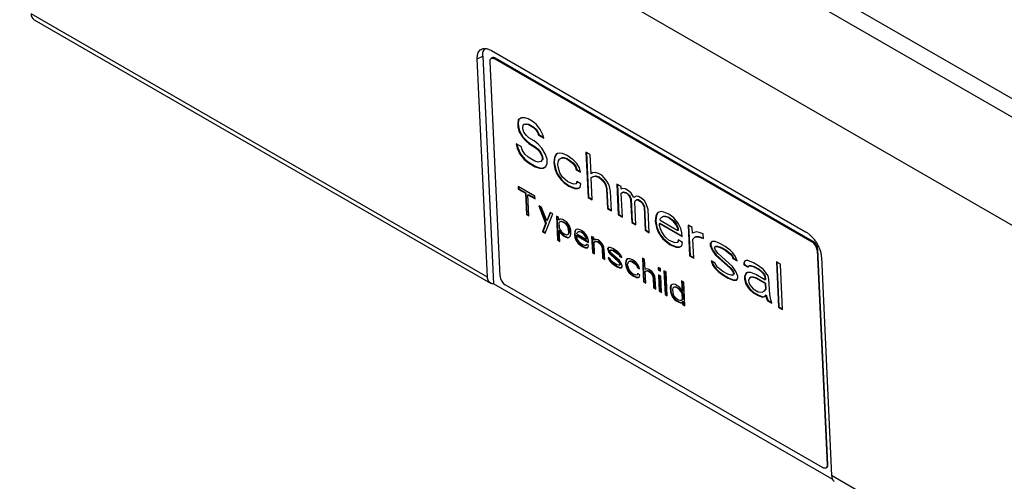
# Model space of a CAD drawing. Header units: millimetres. Extents: x 0 to 1118, y 0 to 864.
# Tile 45 of 48: x 864 to 956, y 640 to 683. Entities that reach past the tile are written whole.
import ezdxf

# ---------------------------------------------------------------- set-up
doc = ezdxf.new("R2010")
doc.units = ezdxf.units.MM

msp = doc.modelspace()

# ---------------------------------------------------------------- linework, layer by layer
for p, q in [((978.588, 663.076), (868.591, 726.576)), ((867.957, 725.237), (977.953, 661.737)), ((980.845, 649.922), (864.176, 717.273)), ((907.993, 658.756), (865.244, 683.434)), ((865.519, 682.88), (908.289, 658.189)), ((908.374, 679.984), (937.789, 663.004)), ((907.039, 679.216), (907.553, 679.445)), ((907.993, 658.756), (907.039, 679.216)), ((907.553, 679.445), (908.547, 658.116)), ((909.169, 658.841), (908.232, 678.957)), ((908.42, 679.295), (908.345, 679.247)), ((908.678, 679.214), (908.754, 679.262)), ((908.678, 679.214), (938.377, 662.07)), ((938.452, 662.118), (908.754, 679.262)), ((910.883, 673.505), (910.821, 673.19)), ((910.93, 673.534), (910.868, 673.22)), ((911.18, 673.684), (910.883, 673.505)), ((911.486, 673.683), (911.18, 673.684)), ((911.796, 673.592), (911.486, 673.683)), ((912.189, 673.365), (911.796, 673.592)), ((912.586, 673.048), (912.189, 673.365)), ((910.821, 673.19), (910.868, 673.22)), ((910.821, 673.19), (910.838, 672.83)), ((910.838, 672.83), (910.885, 672.86)), ((910.838, 672.83), (910.933, 672.424)), ((910.868, 673.22), (910.885, 672.86)), ((910.885, 672.86), (910.98, 672.454)), ((910.933, 672.424), (910.98, 672.454)), ((910.933, 672.424), (911.264, 671.882)), ((910.98, 672.454), (911.311, 671.912)), ((911.297, 672.828), (911.363, 673.053)), ((911.305, 672.648), (911.297, 672.828)), ((911.396, 672.332), (911.305, 672.648)), ((911.363, 673.053), (911.59, 673.097)), ((911.363, 673.053), (911.41, 673.083)), ((911.41, 673.083), (911.637, 673.127)), ((911.59, 673.097), (911.637, 673.127)), ((911.59, 673.097), (911.821, 673.051)), ((911.637, 673.127), (911.869, 673.081)), ((911.821, 673.051), (911.869, 673.081)), ((911.821, 673.051), (912.293, 672.779)), ((911.869, 673.081), (912.34, 672.809)), ((912.293, 672.779), (912.34, 672.809)), ((912.293, 672.779), (912.533, 672.553)), ((912.34, 672.809), (912.58, 672.583)), ((912.533, 672.553), (912.58, 672.583)), ((912.533, 672.553), (912.698, 672.282)), ((912.58, 672.583), (912.745, 672.312)), ((912.913, 672.597), (912.586, 673.048)), ((913.166, 672.1), (912.913, 672.597)), ((911.264, 671.882), (911.311, 671.912)), ((911.264, 671.882), (911.587, 671.521)), ((911.311, 671.912), (911.634, 671.551)), ((911.64, 672.016), (911.396, 672.332)), ((911.587, 671.521), (911.634, 671.551)), ((911.587, 671.521), (911.905, 671.249)), ((911.634, 671.551), (911.953, 671.279)), ((911.88, 671.79), (911.64, 672.016)), ((912.352, 671.518), (911.88, 671.79)), ((912.749, 671.201), (912.352, 671.518)), ((912.698, 672.282), (912.745, 672.312)), ((912.698, 672.282), (912.785, 672.056)), ((912.745, 672.312), (912.832, 672.087)), ((912.832, 672.087), (912.785, 672.056)), ((912.785, 672.056), (913.257, 671.784)), ((912.832, 672.087), (913.237, 671.853)), ((913.257, 671.784), (913.166, 672.1)), ((911.153, 670.982), (910.682, 671.254)), ((910.682, 671.254), (910.777, 670.848)), ((910.745, 671.218), (910.824, 670.878)), ((910.777, 670.848), (910.824, 670.878)), ((910.777, 670.848), (911.034, 670.262)), ((910.824, 670.878), (911.081, 670.292)), ((911.245, 670.666), (911.153, 670.982)), ((911.493, 670.26), (911.245, 670.666)), ((911.905, 671.249), (911.953, 671.279)), ((911.905, 671.249), (912.377, 670.977)), ((911.953, 671.279), (912.424, 671.007)), ((912.377, 670.977), (912.424, 671.007)), ((912.377, 670.977), (912.695, 670.706)), ((912.424, 671.007), (912.742, 670.736)), ((912.695, 670.706), (912.742, 670.736)), ((912.695, 670.706), (912.939, 670.389)), ((912.742, 670.736), (912.987, 670.419)), ((913.071, 670.839), (912.749, 671.201)), ((913.402, 670.297), (913.071, 670.839)), ((911.034, 670.262), (911.081, 670.292)), ((911.034, 670.262), (911.439, 669.765)), ((911.081, 670.292), (911.487, 669.795)), ((911.439, 669.765), (911.487, 669.795)), ((911.439, 669.765), (911.837, 669.448)), ((911.487, 669.795), (911.884, 669.478)), ((911.811, 669.988), (911.493, 670.26)), ((912.44, 669.625), (911.811, 669.988)), ((912.75, 669.534), (912.44, 669.625)), ((912.939, 670.389), (912.987, 670.419)), ((912.939, 670.389), (913.109, 670.028)), ((913.122, 669.758), (912.977, 669.578)), ((912.977, 669.578), (913.024, 669.608)), ((912.987, 670.419), (913.156, 670.058)), ((913.169, 669.788), (913.024, 669.608)), ((913.109, 670.028), (913.156, 670.058)), ((913.109, 670.028), (913.122, 669.758)), ((913.122, 669.758), (913.169, 669.788)), ((913.156, 670.058), (913.169, 669.788)), ((913.576, 669.846), (913.402, 670.297)), ((913.597, 669.396), (913.576, 669.846)), ((914.258, 669.979), (914.205, 669.483)), ((914.305, 670.009), (914.252, 669.513)), ((914.399, 670.248), (914.258, 669.979)), ((914.258, 669.979), (914.305, 670.009)), ((914.444, 670.276), (914.305, 670.009)), ((914.547, 670.338), (914.399, 670.248)), ((914.775, 670.382), (914.547, 670.338)), ((914.594, 669.347), (914.655, 669.662)), ((914.655, 669.662), (914.725, 669.797)), ((914.725, 669.797), (914.949, 669.931)), ((914.725, 669.797), (914.773, 669.827)), ((914.773, 669.827), (914.996, 669.961)), ((915.006, 670.336), (914.775, 670.382)), ((914.949, 669.931), (914.996, 669.961)), ((914.949, 669.931), (915.102, 669.93)), ((914.996, 669.961), (915.149, 669.96)), ((915.473, 670.154), (915.006, 670.336)), ((915.102, 669.93), (915.149, 669.96)), ((915.102, 669.93), (915.412, 669.839)), ((915.149, 669.96), (915.459, 669.869)), ((915.412, 669.839), (915.459, 669.869)), ((915.412, 669.839), (915.966, 669.431)), ((915.459, 669.869), (916.013, 669.461)), ((916.028, 669.746), (915.473, 670.154)), ((916.35, 669.385), (916.028, 669.746)), ((917.61, 670.236), (917.217, 670.462)), ((917.217, 670.462), (917.415, 666.227)), ((917.267, 670.434), (917.462, 666.257)), ((917.694, 668.433), (917.61, 670.236)), ((911.837, 669.448), (911.884, 669.478)), ((911.837, 669.448), (912.465, 669.085)), ((911.884, 669.478), (912.512, 669.115)), ((912.465, 669.085), (912.512, 669.115)), ((912.465, 669.085), (912.854, 668.948)), ((912.512, 669.115), (912.901, 668.978)), ((912.977, 669.578), (912.75, 669.534)), ((912.854, 668.948), (912.901, 668.978)), ((912.854, 668.948), (913.16, 668.947)), ((912.901, 668.978), (913.207, 668.977)), ((913.16, 668.947), (913.457, 669.126)), ((913.16, 668.947), (913.207, 668.977)), ((913.207, 668.977), (913.458, 669.128)), ((913.457, 669.126), (913.597, 669.396)), ((914.252, 669.513), (914.205, 669.483)), ((914.205, 669.483), (914.309, 668.897)), ((914.252, 669.513), (914.356, 668.927)), ((914.309, 668.897), (914.356, 668.927)), ((914.309, 668.897), (914.483, 668.446)), ((914.356, 668.927), (914.53, 668.476)), ((914.606, 669.076), (914.594, 669.347)), ((914.784, 668.535), (914.606, 669.076)), ((915.966, 669.431), (916.013, 669.461)), ((915.966, 669.431), (916.21, 669.115)), ((916.013, 669.461), (916.257, 669.145)), ((916.21, 669.115), (916.257, 669.145)), ((916.21, 669.115), (916.301, 668.799)), ((916.257, 669.145), (916.348, 668.829)), ((916.301, 668.799), (916.348, 668.829)), ((916.301, 668.799), (916.694, 668.573)), ((916.348, 668.829), (916.678, 668.639)), ((916.599, 668.978), (916.35, 669.385)), ((916.694, 668.573), (916.599, 668.978)), ((914.483, 668.446), (914.53, 668.476)), ((914.483, 668.446), (914.648, 668.175)), ((914.53, 668.476), (914.695, 668.205)), ((914.648, 668.175), (914.695, 668.205)), ((914.648, 668.175), (914.892, 667.859)), ((914.695, 668.205), (914.939, 667.889)), ((915.033, 668.129), (914.784, 668.535)), ((914.892, 667.859), (914.939, 667.889)), ((914.892, 667.859), (915.132, 667.633)), ((914.939, 667.889), (915.179, 667.663)), ((915.512, 667.676), (915.033, 668.129)), ((917.843, 668.523), (917.694, 668.433)), ((917.711, 668.073), (917.86, 668.163)), ((917.711, 668.073), (917.758, 668.103)), ((917.808, 666.001), (917.711, 668.073)), ((917.758, 668.103), (917.907, 668.193)), ((918.07, 668.567), (917.843, 668.523)), ((917.86, 668.163), (918.087, 668.207)), ((917.86, 668.163), (917.907, 668.193)), ((917.907, 668.193), (918.134, 668.237)), ((918.38, 668.476), (918.07, 668.567)), ((918.087, 668.207), (918.134, 668.237)), ((918.087, 668.207), (918.397, 668.115)), ((918.134, 668.237), (918.444, 668.145)), ((918.695, 668.294), (918.38, 668.476)), ((918.397, 668.115), (918.444, 668.145)), ((918.397, 668.115), (918.716, 667.844)), ((918.444, 668.145), (918.763, 667.874)), ((918.935, 668.068), (918.695, 668.294)), ((918.716, 667.844), (918.763, 667.874)), ((918.716, 667.844), (918.877, 667.663)), ((918.763, 667.874), (918.924, 667.693)), ((919.179, 667.752), (918.935, 668.068)), ((919.344, 667.481), (919.179, 667.752)), ((912.437, 666.33), (910.869, 667.235)), ((910.869, 667.235), (910.88, 666.998)), ((910.88, 666.998), (910.927, 667.028)), ((910.88, 666.998), (911.54, 666.617)), ((910.919, 667.206), (910.927, 667.028)), ((910.927, 667.028), (911.587, 666.647)), ((915.132, 667.633), (915.179, 667.663)), ((915.132, 667.633), (915.608, 667.271)), ((915.179, 667.663), (915.655, 667.301)), ((916.058, 667.449), (915.512, 667.676)), ((915.608, 667.271), (915.655, 667.301)), ((915.608, 667.271), (916.154, 667.043)), ((915.655, 667.301), (916.201, 667.073)), ((916.285, 667.493), (916.058, 667.449)), ((916.154, 667.043), (916.201, 667.073)), ((916.154, 667.043), (916.459, 667.042)), ((916.201, 667.073), (916.506, 667.072)), ((916.351, 667.718), (916.285, 667.493)), ((916.285, 667.493), (916.333, 667.523)), ((916.384, 667.699), (916.333, 667.523)), ((916.744, 667.491), (916.351, 667.718)), ((916.459, 667.042), (916.683, 667.176)), ((916.459, 667.042), (916.506, 667.072)), ((916.506, 667.072), (916.683, 667.178)), ((916.683, 667.176), (916.744, 667.491)), ((918.877, 667.663), (918.924, 667.693)), ((918.877, 667.663), (919.043, 667.392)), ((918.924, 667.693), (919.09, 667.422)), ((919.043, 667.392), (919.09, 667.422)), ((919.043, 667.392), (919.138, 666.986)), ((919.09, 667.422), (919.185, 667.016)), ((919.138, 666.986), (919.185, 667.016)), ((919.138, 666.986), (919.222, 665.184)), ((919.185, 667.016), (919.269, 665.214)), ((919.431, 667.255), (919.344, 667.481)), ((919.531, 666.76), (919.431, 667.255)), ((920.502, 667.251), (920.109, 667.478)), ((920.109, 667.478), (920.243, 664.595)), ((920.159, 667.449), (920.29, 664.625)), ((920.514, 666.981), (920.502, 667.251)), ((920.663, 667.07), (920.514, 666.981)), ((920.895, 667.024), (920.663, 667.07)), ((921.209, 666.843), (920.895, 667.024)), ((921.449, 666.617), (921.209, 666.843)), ((911.54, 666.617), (911.587, 666.647)), ((911.54, 666.617), (911.633, 664.63)), ((911.587, 666.647), (911.68, 664.66)), ((911.788, 666.474), (911.835, 666.504)), ((911.88, 664.488), (911.788, 666.474)), ((911.788, 666.474), (912.448, 666.093)), ((911.835, 666.504), (912.445, 666.152)), ((912.448, 666.093), (912.437, 666.33)), ((917.415, 666.227), (917.462, 666.257)), ((917.415, 666.227), (917.808, 666.001)), ((917.462, 666.257), (917.805, 666.059)), ((919.615, 664.957), (919.531, 666.76)), ((920.531, 666.62), (920.68, 666.71)), ((920.531, 666.62), (920.578, 666.65)), ((920.636, 664.368), (920.531, 666.62)), ((920.578, 666.65), (920.727, 666.74)), ((920.68, 666.71), (920.727, 666.74)), ((920.68, 666.71), (920.911, 666.664)), ((920.727, 666.74), (920.958, 666.694)), ((920.911, 666.664), (920.958, 666.694)), ((920.911, 666.664), (921.068, 666.573)), ((920.958, 666.694), (921.116, 666.603)), ((921.068, 666.573), (921.116, 666.603)), ((921.068, 666.573), (921.23, 666.392)), ((921.116, 666.603), (921.277, 666.422)), ((921.23, 666.392), (921.277, 666.422)), ((921.23, 666.392), (921.313, 666.257)), ((921.277, 666.422), (921.36, 666.287)), ((921.313, 666.257), (921.36, 666.287)), ((921.313, 666.257), (921.4, 666.031)), ((921.36, 666.287), (921.447, 666.061)), ((921.4, 666.031), (921.447, 666.061)), ((921.4, 666.031), (921.5, 663.869)), ((921.447, 666.061), (921.547, 663.899)), ((921.697, 666.21), (921.449, 666.617)), ((921.92, 666.345), (921.697, 666.21)), ((921.792, 665.805), (921.863, 665.939)), ((921.863, 665.939), (921.937, 665.984)), ((921.863, 665.939), (921.91, 665.97)), ((921.91, 665.97), (921.984, 666.014)), ((922.152, 666.299), (921.92, 666.345)), ((921.937, 665.984), (921.984, 666.014)), ((921.937, 665.984), (922.09, 665.984)), ((921.984, 666.014), (922.137, 666.014)), ((922.09, 665.984), (922.137, 666.014)), ((922.09, 665.984), (922.326, 665.848)), ((922.137, 666.014), (922.373, 665.878)), ((922.466, 666.117), (922.152, 666.299)), ((922.706, 665.891), (922.466, 666.117)), ((922.871, 665.62), (922.706, 665.891)), ((912.8, 665.43), (913.439, 663.772)), ((913.047, 665.287), (912.8, 665.43)), ((912.875, 665.386), (913.486, 663.802)), ((913.547, 664.032), (913.047, 665.287)), ((919.222, 665.184), (919.269, 665.214)), ((919.222, 665.184), (919.615, 664.957)), ((919.269, 665.214), (919.612, 665.016)), ((921.893, 663.642), (921.792, 665.805)), ((922.326, 665.848), (922.373, 665.878)), ((922.326, 665.848), (922.487, 665.667)), ((922.373, 665.878), (922.534, 665.697)), ((922.487, 665.667), (922.534, 665.697)), ((922.487, 665.667), (922.57, 665.531)), ((922.534, 665.697), (922.617, 665.561)), ((922.57, 665.531), (922.617, 665.561)), ((922.57, 665.531), (922.657, 665.306)), ((922.617, 665.561), (922.704, 665.336)), ((922.657, 665.306), (922.704, 665.336)), ((922.657, 665.306), (922.757, 663.143)), ((922.704, 665.336), (922.804, 663.173)), ((923.049, 665.079), (922.871, 665.62)), ((923.15, 662.916), (923.049, 665.079)), ((911.633, 664.63), (911.68, 664.66)), ((911.633, 664.63), (911.88, 664.488)), ((911.68, 664.66), (911.878, 664.546)), ((913.401, 662.873), (914.12, 664.668)), ((913.872, 664.811), (913.547, 664.032)), ((913.547, 664.032), (913.594, 664.062)), ((913.9, 664.795), (913.594, 664.062)), ((914.12, 664.668), (913.872, 664.811)), ((914.656, 664.358), (914.45, 664.477)), ((914.45, 664.477), (914.556, 662.207)), ((914.5, 664.449), (914.603, 662.237)), ((914.669, 664.075), (914.656, 664.358)), ((914.706, 664.145), (914.669, 664.075)), ((914.669, 664.075), (914.716, 664.105)), ((914.784, 664.192), (914.706, 664.145)), ((914.752, 664.173), (914.716, 664.105)), ((914.864, 664.192), (914.784, 664.192)), ((915.027, 664.144), (914.864, 664.192)), ((915.275, 664.001), (915.027, 664.144)), ((920.243, 664.595), (920.29, 664.625)), ((920.243, 664.595), (920.636, 664.368)), ((920.29, 664.625), (920.633, 664.427)), ((923.765, 664.491), (923.712, 663.995)), ((923.812, 664.521), (923.759, 664.025)), ((923.905, 664.76), (923.765, 664.491)), ((923.765, 664.491), (923.812, 664.521)), ((923.951, 664.788), (923.812, 664.521)), ((924.054, 664.85), (923.905, 664.76)), ((924.281, 664.894), (924.054, 664.85)), ((924.162, 664.174), (924.232, 664.308)), ((924.166, 664.084), (924.162, 664.174)), ((924.166, 664.084), (925.816, 663.131)), ((924.455, 664.443), (924.232, 664.308)), ((924.279, 664.339), (924.232, 664.308)), ((924.279, 664.339), (924.502, 664.473)), ((924.513, 664.848), (924.281, 664.894)), ((924.455, 664.443), (924.502, 664.473)), ((924.608, 664.442), (924.455, 664.443)), ((924.502, 664.473), (924.655, 664.472)), ((924.98, 664.666), (924.513, 664.848)), ((924.608, 664.442), (924.655, 664.472)), ((924.918, 664.351), (924.608, 664.442)), ((924.655, 664.472), (924.965, 664.381)), ((924.918, 664.351), (924.965, 664.381)), ((925.394, 663.989), (924.918, 664.351)), ((924.965, 664.381), (925.441, 664.019)), ((925.456, 664.304), (924.98, 664.666)), ((925.861, 663.807), (925.456, 664.304)), ((913.439, 663.772), (913.153, 663.016)), ((913.486, 663.802), (913.2, 663.046)), ((913.486, 663.802), (913.439, 663.772)), ((914.756, 663.932), (914.68, 663.838)), ((914.68, 663.838), (914.702, 663.365)), ((914.702, 663.365), (914.791, 663.175)), ((914.713, 663.128), (914.76, 663.158)), ((914.762, 662.088), (914.713, 663.128)), ((914.713, 663.128), (914.759, 663.01)), ((914.756, 663.932), (914.803, 663.962)), ((914.875, 663.955), (914.756, 663.932)), ((914.76, 663.158), (914.806, 663.04)), ((914.791, 663.175), (914.919, 663.009)), ((914.803, 663.962), (914.922, 663.985)), ((914.875, 663.955), (914.922, 663.985)), ((915.038, 663.908), (914.875, 663.955)), ((914.922, 663.985), (915.085, 663.938)), ((915.038, 663.908), (915.085, 663.938)), ((915.286, 663.765), (915.038, 663.908)), ((915.085, 663.938), (915.333, 663.795)), ((915.442, 663.859), (915.275, 664.001)), ((915.286, 663.765), (915.333, 663.795)), ((915.455, 663.575), (915.286, 663.765)), ((915.333, 663.795), (915.502, 663.605)), ((915.57, 663.693), (915.442, 663.859)), ((915.455, 663.575), (915.502, 663.605)), ((915.544, 663.385), (915.455, 663.575)), ((915.502, 663.605), (915.591, 663.415)), ((915.544, 663.385), (915.591, 663.415)), ((915.592, 663.22), (915.544, 663.385)), ((915.7, 663.479), (915.57, 663.693)), ((915.591, 663.415), (915.639, 663.25)), ((915.592, 663.22), (915.639, 663.25)), ((915.605, 662.936), (915.592, 663.22)), ((915.639, 663.25), (915.652, 662.966)), ((915.746, 663.361), (915.7, 663.479)), ((915.796, 663.148), (915.746, 663.361)), ((915.814, 662.769), (915.796, 663.148)), ((916.237, 663.17), (916.163, 663.028)), ((916.282, 663.197), (916.21, 663.058)), ((916.315, 663.217), (916.237, 663.17)), ((916.434, 663.24), (916.315, 663.217)), ((916.556, 663.216), (916.434, 663.24)), ((916.801, 663.12), (916.556, 663.216)), ((921.5, 663.869), (921.547, 663.899)), ((921.5, 663.869), (921.893, 663.642)), ((921.547, 663.899), (921.89, 663.701)), ((922.757, 663.143), (922.804, 663.173)), ((922.757, 663.143), (923.15, 662.916)), ((922.804, 663.173), (923.147, 662.975)), ((923.759, 664.025), (923.712, 663.995)), ((923.712, 663.995), (923.815, 663.409)), ((923.759, 664.025), (923.862, 663.439)), ((923.815, 663.409), (923.862, 663.439)), ((923.815, 663.409), (923.989, 662.958)), ((923.862, 663.439), (924.036, 662.988)), ((924.104, 663.768), (924.151, 663.798)), ((924.113, 663.588), (924.104, 663.768)), ((924.104, 663.768), (926.226, 662.544)), ((924.204, 663.273), (924.113, 663.588)), ((924.151, 663.798), (926.223, 662.603)), ((924.291, 663.047), (924.204, 663.273)), ((925.394, 663.989), (925.441, 664.019)), ((925.638, 663.672), (925.394, 663.989)), ((925.441, 664.019), (925.685, 663.702)), ((925.638, 663.672), (925.685, 663.702)), ((925.808, 663.311), (925.638, 663.672)), ((925.685, 663.702), (925.855, 663.341)), ((925.808, 663.311), (925.855, 663.341)), ((925.816, 663.131), (925.808, 663.311)), ((925.816, 663.131), (925.863, 663.161)), ((925.855, 663.341), (925.863, 663.161)), ((926.114, 663.31), (925.861, 663.807)), ((926.209, 662.904), (926.114, 663.31)), ((927.18, 663.396), (926.787, 663.623)), ((926.787, 663.623), (926.921, 660.739)), ((926.837, 663.594), (926.969, 660.769)), ((927.205, 662.855), (927.18, 663.396)), ((913.153, 663.016), (913.2, 663.046)), ((913.153, 663.016), (913.401, 662.873)), ((913.2, 663.046), (913.419, 662.92)), ((914.556, 662.207), (914.603, 662.237)), ((914.556, 662.207), (914.762, 662.088)), ((914.603, 662.237), (914.759, 662.146)), ((914.759, 663.01), (914.806, 663.04)), ((914.759, 663.01), (914.846, 662.868)), ((914.806, 663.04), (914.893, 662.898)), ((914.846, 662.868), (914.893, 662.898)), ((914.846, 662.868), (914.931, 662.773)), ((914.893, 662.898), (914.978, 662.803)), ((914.919, 663.009), (915.087, 662.867)), ((914.931, 662.773), (914.978, 662.803)), ((914.931, 662.773), (915.098, 662.63)), ((914.978, 662.803), (915.145, 662.66)), ((915.087, 662.867), (915.252, 662.772)), ((915.098, 662.63), (915.145, 662.66)), ((915.098, 662.63), (915.345, 662.487)), ((915.145, 662.66), (915.392, 662.517)), ((915.252, 662.772), (915.414, 662.724)), ((915.345, 662.487), (915.392, 662.517)), ((915.345, 662.487), (915.508, 662.439)), ((915.392, 662.517), (915.555, 662.469)), ((915.414, 662.724), (915.534, 662.747)), ((915.508, 662.439), (915.555, 662.469)), ((915.508, 662.439), (915.627, 662.463)), ((915.534, 662.747), (915.571, 662.818)), ((915.534, 662.747), (915.581, 662.777)), ((915.555, 662.469), (915.656, 662.489)), ((915.571, 662.818), (915.605, 662.936)), ((915.571, 662.818), (915.618, 662.848)), ((915.618, 662.848), (915.581, 662.777)), ((915.605, 662.936), (915.652, 662.966)), ((915.652, 662.966), (915.618, 662.848)), ((915.627, 662.463), (915.781, 662.604)), ((915.781, 662.604), (915.814, 662.769)), ((916.163, 663.028), (916.135, 662.768)), ((916.182, 662.798), (916.135, 662.768)), ((916.135, 662.768), (916.189, 662.46)), ((916.163, 663.028), (916.21, 663.058)), ((916.21, 663.058), (916.182, 662.798)), ((916.182, 662.798), (916.236, 662.49)), ((916.189, 662.46), (916.236, 662.49)), ((916.189, 662.46), (916.281, 662.224)), ((916.236, 662.49), (916.328, 662.254)), ((916.281, 662.224), (916.328, 662.254)), ((916.281, 662.224), (916.368, 662.081)), ((916.328, 662.254), (916.415, 662.111)), ((916.341, 662.649), (916.388, 662.679)), ((916.346, 662.554), (916.341, 662.649)), ((916.341, 662.649), (917.455, 662.006)), ((916.393, 662.389), (916.346, 662.554)), ((916.371, 662.862), (916.408, 662.932)), ((916.374, 662.814), (916.371, 662.862)), ((916.374, 662.814), (917.24, 662.314)), ((916.388, 662.679), (917.452, 662.065)), ((916.439, 662.27), (916.393, 662.389)), ((916.525, 663.003), (916.408, 662.932)), ((916.455, 662.963), (916.408, 662.932)), ((916.569, 662.057), (916.439, 662.27)), ((916.455, 662.963), (916.572, 663.033)), ((916.525, 663.003), (916.572, 663.033)), ((916.606, 663.003), (916.525, 663.003)), ((916.572, 663.033), (916.653, 663.033)), ((916.606, 663.003), (916.653, 663.033)), ((916.768, 662.955), (916.606, 663.003)), ((916.653, 663.033), (916.815, 662.985)), ((916.768, 662.955), (916.815, 662.985)), ((917.018, 662.765), (916.768, 662.955)), ((917.051, 662.93), (916.801, 663.12)), ((916.815, 662.985), (917.065, 662.795)), ((917.018, 662.765), (917.065, 662.795)), ((917.146, 662.598), (917.018, 662.765)), ((917.263, 662.669), (917.051, 662.93)), ((917.065, 662.795), (917.193, 662.629)), ((917.146, 662.598), (917.193, 662.629)), ((917.235, 662.409), (917.146, 662.598)), ((917.193, 662.629), (917.282, 662.439)), ((917.235, 662.409), (917.282, 662.439)), ((917.24, 662.314), (917.235, 662.409)), ((917.24, 662.314), (917.287, 662.344)), ((917.396, 662.408), (917.263, 662.669)), ((917.282, 662.439), (917.287, 662.344)), ((917.446, 662.195), (917.396, 662.408)), ((917.956, 662.453), (917.75, 662.572)), ((917.75, 662.572), (917.82, 661.059)), ((917.799, 662.544), (917.867, 661.089)), ((917.967, 662.217), (917.956, 662.453)), ((918.045, 662.264), (917.967, 662.217)), ((918.164, 662.287), (918.045, 662.264)), ((918.327, 662.239), (918.164, 662.287)), ((918.492, 662.144), (918.327, 662.239)), ((923.989, 662.958), (924.036, 662.988)), ((923.989, 662.958), (924.155, 662.687)), ((924.036, 662.988), (924.202, 662.717)), ((924.155, 662.687), (924.202, 662.717)), ((924.155, 662.687), (924.399, 662.371)), ((924.202, 662.717), (924.446, 662.401)), ((924.539, 662.641), (924.291, 663.047)), ((924.399, 662.371), (924.446, 662.401)), ((924.399, 662.371), (924.639, 662.145)), ((924.446, 662.401), (924.686, 662.175)), ((924.701, 662.46), (924.539, 662.641)), ((925.019, 662.188), (924.701, 662.46)), ((925.858, 662.23), (925.792, 662.005)), ((925.891, 662.211), (925.839, 662.035)), ((926.251, 662.003), (925.858, 662.23)), ((926.226, 662.544), (926.209, 662.904)), ((927.354, 662.945), (927.205, 662.855)), ((927.23, 662.315), (927.449, 662.539)), ((927.314, 660.513), (927.23, 662.315)), ((927.581, 662.989), (927.354, 662.945)), ((927.449, 662.539), (927.496, 662.569)), ((927.449, 662.539), (927.755, 662.538)), ((927.496, 662.569), (927.802, 662.568)), ((927.813, 662.943), (927.581, 662.989)), ((927.755, 662.538), (927.802, 662.568)), ((927.755, 662.538), (928.222, 662.356)), ((927.802, 662.568), (928.22, 662.405)), ((928.201, 662.806), (927.813, 662.943)), ((928.222, 662.356), (928.201, 662.806)), ((916.368, 662.081), (916.415, 662.111)), ((916.368, 662.081), (916.496, 661.915)), ((916.415, 662.111), (916.543, 661.945)), ((916.496, 661.915), (916.543, 661.945)), ((916.496, 661.915), (916.622, 661.797)), ((916.543, 661.945), (916.669, 661.827)), ((916.654, 661.962), (916.569, 662.057)), ((916.622, 661.797), (916.669, 661.827)), ((916.622, 661.797), (916.871, 661.606)), ((916.821, 661.819), (916.654, 661.962)), ((916.669, 661.827), (916.918, 661.636)), ((917.108, 661.7), (916.821, 661.819)), ((916.871, 661.606), (916.918, 661.636)), ((916.871, 661.606), (917.158, 661.487)), ((916.918, 661.636), (917.205, 661.517)), ((917.227, 661.723), (917.108, 661.7)), ((917.158, 661.487), (917.205, 661.517)), ((917.158, 661.487), (917.318, 661.486)), ((917.205, 661.517), (917.366, 661.516)), ((917.262, 661.841), (917.227, 661.723)), ((917.227, 661.723), (917.274, 661.753)), ((917.468, 661.722), (917.262, 661.841)), ((917.295, 661.822), (917.274, 661.753)), ((917.318, 661.486), (917.436, 661.557)), ((917.318, 661.486), (917.366, 661.516)), ((917.366, 661.516), (917.436, 661.559)), ((917.436, 661.557), (917.468, 661.722)), ((917.455, 662.006), (917.446, 662.195)), ((917.976, 662.028), (918.054, 662.075)), ((917.976, 662.028), (918.023, 662.058)), ((918.026, 660.94), (917.976, 662.028)), ((918.023, 662.058), (918.101, 662.105)), ((918.054, 662.075), (918.101, 662.105)), ((918.054, 662.075), (918.173, 662.098)), ((918.101, 662.105), (918.22, 662.128)), ((918.173, 662.098), (918.22, 662.128)), ((918.173, 662.098), (918.336, 662.05)), ((918.22, 662.128), (918.383, 662.08)), ((918.336, 662.05), (918.383, 662.08)), ((918.336, 662.05), (918.503, 661.907)), ((918.383, 662.08), (918.55, 661.937)), ((918.618, 662.025), (918.492, 662.144)), ((918.503, 661.907), (918.55, 661.937)), ((918.503, 661.907), (918.588, 661.812)), ((918.55, 661.937), (918.635, 661.842)), ((918.588, 661.812), (918.635, 661.842)), ((918.588, 661.812), (918.675, 661.67)), ((918.746, 661.859), (918.618, 662.025)), ((918.635, 661.842), (918.722, 661.7)), ((918.675, 661.67), (918.722, 661.7)), ((918.675, 661.67), (918.727, 661.41)), ((918.722, 661.7), (918.774, 661.44)), ((918.727, 661.41), (918.774, 661.44)), ((918.727, 661.41), (918.769, 660.511)), ((918.833, 661.717), (918.746, 661.859)), ((918.774, 661.44), (918.816, 660.541)), ((918.881, 661.551), (918.833, 661.717)), ((918.933, 661.291), (918.881, 661.551)), ((918.975, 660.392), (918.933, 661.291)), ((919.324, 661.526), (919.248, 661.431)), ((919.248, 661.431), (919.295, 661.461)), ((919.248, 661.431), (919.252, 661.337)), ((919.252, 661.337), (919.299, 661.367)), ((919.252, 661.337), (919.343, 661.1)), ((919.346, 661.526), (919.295, 661.461)), ((919.295, 661.461), (919.299, 661.367)), ((919.299, 661.367), (919.39, 661.13)), ((919.484, 661.525), (919.324, 661.526)), ((919.458, 661.218), (919.495, 661.289)), ((919.729, 661.429), (919.484, 661.525)), ((919.495, 661.289), (919.542, 661.319)), ((919.495, 661.289), (919.575, 661.288)), ((919.542, 661.319), (919.623, 661.318)), ((919.575, 661.288), (919.623, 661.318)), ((919.575, 661.288), (919.738, 661.24)), ((919.623, 661.318), (919.785, 661.27)), ((919.977, 661.287), (919.729, 661.429)), ((920.227, 661.096), (919.977, 661.287)), ((924.639, 662.145), (924.686, 662.175)), ((924.639, 662.145), (925.114, 661.782)), ((924.686, 662.175), (925.161, 661.813)), ((925.565, 661.961), (925.019, 662.188)), ((925.114, 661.782), (925.161, 661.813)), ((925.114, 661.782), (925.66, 661.555)), ((925.161, 661.813), (925.707, 661.585)), ((925.792, 662.005), (925.565, 661.961)), ((925.66, 661.555), (925.707, 661.585)), ((925.66, 661.555), (925.966, 661.554)), ((925.707, 661.585), (926.013, 661.584)), ((925.792, 662.005), (925.839, 662.035)), ((925.966, 661.554), (926.189, 661.688)), ((925.966, 661.554), (926.013, 661.584)), ((926.013, 661.584), (926.19, 661.69)), ((926.189, 661.688), (926.251, 662.003)), ((929, 662.082), (928.855, 661.903)), ((928.855, 661.903), (928.902, 661.933)), ((928.855, 661.903), (928.863, 661.723)), ((928.863, 661.723), (928.911, 661.753)), ((928.863, 661.723), (929.037, 661.271)), ((929.022, 662.082), (928.902, 661.933)), ((928.902, 661.933), (928.911, 661.753)), ((928.911, 661.753), (929.084, 661.301)), ((929.305, 662.081), (929, 662.082)), ((929.037, 661.271), (929.084, 661.301)), ((929.084, 661.301), (929.411, 660.85)), ((929.256, 661.496), (929.326, 661.631)), ((929.343, 661.27), (929.256, 661.496)), ((929.773, 661.899), (929.305, 662.081)), ((929.326, 661.631), (929.374, 661.661)), ((929.326, 661.631), (929.479, 661.63)), ((929.374, 661.661), (929.526, 661.66)), ((929.479, 661.63), (929.526, 661.66)), ((929.479, 661.63), (929.789, 661.539)), ((929.526, 661.66), (929.837, 661.569)), ((930.244, 661.627), (929.773, 661.899)), ((929.789, 661.539), (929.837, 661.569)), ((929.789, 661.539), (930.261, 661.267)), ((929.837, 661.569), (930.308, 661.297)), ((930.72, 661.265), (930.244, 661.627)), ((930.261, 661.267), (930.308, 661.297)), ((930.308, 661.297), (930.784, 660.934)), ((938.377, 662.07), (938.452, 662.118)), ((938.873, 661.268), (938.948, 661.316)), ((939.886, 641.2), (938.948, 661.316)), ((917.82, 661.059), (917.867, 661.089)), ((917.82, 661.059), (918.026, 660.94)), ((917.867, 661.089), (918.024, 660.998)), ((918.769, 660.511), (918.816, 660.541)), ((918.769, 660.511), (918.975, 660.392)), ((918.816, 660.541), (918.972, 660.451)), ((919.494, 660.461), (919.287, 660.58)), ((919.287, 660.58), (919.379, 660.343)), ((919.343, 661.1), (919.39, 661.13)), ((919.343, 661.1), (919.515, 660.863)), ((919.363, 660.536), (919.426, 660.373)), ((919.379, 660.343), (919.426, 660.373)), ((919.39, 661.13), (919.562, 660.893)), ((919.426, 660.373), (919.554, 660.207)), ((919.504, 661.099), (919.458, 661.218)), ((919.539, 660.342), (919.494, 660.461)), ((919.632, 660.933), (919.504, 661.099)), ((919.515, 660.863), (919.562, 660.893)), ((919.515, 660.863), (920.227, 660.221)), ((919.562, 660.893), (920.274, 660.251)), ((920.344, 660.292), (919.632, 660.933)), ((919.738, 661.24), (919.785, 661.27)), ((919.738, 661.24), (919.986, 661.097)), ((919.785, 661.27), (920.033, 661.127)), ((919.986, 661.097), (920.033, 661.127)), ((919.986, 661.097), (920.235, 660.907)), ((920.033, 661.127), (920.282, 660.937)), ((920.353, 660.978), (920.227, 661.096)), ((920.235, 660.907), (920.282, 660.937)), ((920.235, 660.907), (920.32, 660.812)), ((920.282, 660.937), (920.367, 660.842)), ((920.32, 660.812), (920.367, 660.842)), ((920.32, 660.812), (920.366, 660.694)), ((920.481, 660.812), (920.353, 660.978)), ((920.366, 660.694), (920.413, 660.724)), ((920.366, 660.694), (920.572, 660.575)), ((920.367, 660.842), (920.413, 660.724)), ((920.413, 660.724), (920.544, 660.648)), ((920.572, 660.575), (920.481, 660.812)), ((921.021, 660.407), (920.948, 660.266)), ((921.067, 660.435), (920.995, 660.296)), ((921.099, 660.454), (921.021, 660.407)), ((921.219, 660.478), (921.099, 660.454)), ((921.34, 660.454), (921.219, 660.478)), ((921.586, 660.358), (921.34, 660.454)), ((921.877, 660.144), (921.586, 660.358)), ((922.707, 660.401), (922.501, 660.52)), ((922.501, 660.52), (922.605, 658.296)), ((922.551, 660.491), (922.652, 658.327)), ((922.752, 659.455), (922.707, 660.401)), ((926.921, 660.739), (926.969, 660.769)), ((926.921, 660.739), (927.314, 660.513)), ((926.969, 660.769), (927.312, 660.571)), ((929.037, 661.271), (929.364, 660.82)), ((929.587, 660.954), (929.343, 661.27)), ((929.364, 660.82), (929.411, 660.85)), ((929.364, 660.82), (930.721, 659.598)), ((929.411, 660.85), (930.768, 659.628)), ((930.944, 659.732), (929.587, 660.954)), ((930.261, 661.267), (930.736, 660.904)), ((930.96, 661.039), (930.72, 661.265)), ((930.736, 660.904), (930.784, 660.934)), ((930.736, 660.904), (930.898, 660.724)), ((930.784, 660.934), (930.945, 660.754)), ((930.898, 660.724), (930.945, 660.754)), ((930.898, 660.724), (930.985, 660.498)), ((930.945, 660.754), (931.032, 660.528)), ((931.204, 660.722), (930.96, 661.039)), ((930.985, 660.498), (931.032, 660.528)), ((930.985, 660.498), (931.378, 660.271)), ((931.032, 660.528), (931.349, 660.345)), ((931.378, 660.271), (931.204, 660.722)), ((938.873, 661.268), (939.81, 641.152)), ((939.271, 660.608), (940.225, 640.149)), ((919.379, 660.343), (919.507, 660.177)), ((919.507, 660.177), (919.554, 660.207)), ((919.507, 660.177), (919.633, 660.058)), ((919.624, 660.247), (919.539, 660.342)), ((919.554, 660.207), (919.68, 660.088)), ((919.874, 660.057), (919.624, 660.247)), ((919.633, 660.058), (919.68, 660.088)), ((919.633, 660.058), (919.882, 659.868)), ((919.68, 660.088), (919.93, 659.898)), ((920.121, 659.914), (919.874, 660.057)), ((919.882, 659.868), (919.93, 659.898)), ((919.882, 659.868), (920.13, 659.725)), ((919.93, 659.898), (920.177, 659.755)), ((920.284, 659.866), (920.121, 659.914)), ((920.13, 659.725), (920.177, 659.755)), ((920.13, 659.725), (920.375, 659.63)), ((920.177, 659.755), (920.422, 659.66)), ((920.227, 660.221), (920.274, 660.251)), ((920.227, 660.221), (920.355, 660.055)), ((920.274, 660.251), (920.402, 660.085)), ((920.364, 659.866), (920.284, 659.866)), ((920.516, 660.055), (920.344, 660.292)), ((920.355, 660.055), (920.402, 660.085)), ((920.355, 660.055), (920.401, 659.937)), ((920.401, 659.937), (920.364, 659.866)), ((920.364, 659.866), (920.411, 659.896)), ((920.375, 659.63), (920.422, 659.66)), ((920.375, 659.63), (920.536, 659.629)), ((920.401, 659.937), (920.448, 659.967)), ((920.402, 660.085), (920.448, 659.967)), ((920.448, 659.967), (920.411, 659.896)), ((920.422, 659.66), (920.56, 659.659)), ((920.607, 659.818), (920.516, 660.055)), ((920.536, 659.629), (920.612, 659.723)), ((920.612, 659.723), (920.607, 659.818)), ((920.948, 660.266), (920.92, 660.006)), ((920.967, 660.036), (920.92, 660.006)), ((920.92, 660.006), (920.974, 659.698)), ((920.948, 660.266), (920.995, 660.296)), ((920.995, 660.296), (920.967, 660.036)), ((920.967, 660.036), (921.021, 659.728)), ((920.974, 659.698), (921.021, 659.728)), ((920.974, 659.698), (921.065, 659.461)), ((921.021, 659.728), (921.113, 659.491)), ((921.065, 659.461), (921.113, 659.491)), ((921.065, 659.461), (921.152, 659.319)), ((921.113, 659.491), (921.199, 659.349)), ((921.124, 659.934), (921.156, 660.1)), ((921.13, 659.792), (921.124, 659.934)), ((921.224, 659.508), (921.13, 659.792)), ((921.156, 660.1), (921.193, 660.17)), ((921.193, 660.17), (921.31, 660.241)), ((921.193, 660.17), (921.24, 660.2)), ((921.354, 659.295), (921.224, 659.508)), ((921.24, 660.2), (921.357, 660.271)), ((921.31, 660.241), (921.357, 660.271)), ((921.31, 660.241), (921.39, 660.24)), ((921.357, 660.271), (921.437, 660.27)), ((921.39, 660.24), (921.437, 660.27)), ((921.39, 660.24), (921.553, 660.193)), ((921.437, 660.27), (921.6, 660.223)), ((921.553, 660.193), (921.6, 660.223)), ((921.553, 660.193), (921.844, 659.979)), ((921.6, 660.223), (921.891, 660.009)), ((921.844, 659.979), (921.891, 660.009)), ((921.844, 659.979), (921.972, 659.812)), ((922.046, 659.954), (921.877, 660.144)), ((921.891, 660.009), (922.019, 659.843)), ((921.972, 659.812), (922.019, 659.843)), ((921.972, 659.812), (922.02, 659.647)), ((922.019, 659.843), (922.067, 659.677)), ((922.02, 659.647), (922.067, 659.677)), ((922.02, 659.647), (922.226, 659.528)), ((922.176, 659.741), (922.046, 659.954)), ((922.067, 659.677), (922.211, 659.594)), ((922.226, 659.528), (922.176, 659.741)), ((922.83, 659.502), (922.752, 659.455)), ((922.949, 659.525), (922.83, 659.502)), ((923.112, 659.477), (922.949, 659.525)), ((923.277, 659.382), (923.112, 659.477)), ((924.192, 659.544), (923.986, 659.663)), ((923.986, 659.663), (923.997, 659.426)), ((923.997, 659.426), (924.044, 659.456)), ((924.036, 659.634), (924.044, 659.456)), ((924.044, 659.456), (924.201, 659.366)), ((924.203, 659.307), (924.192, 659.544)), ((929.323, 660.054), (928.931, 660.281)), ((928.931, 660.281), (929.105, 659.83)), ((929.006, 660.237), (929.152, 659.86)), ((929.105, 659.83), (929.152, 659.86)), ((929.105, 659.83), (929.349, 659.513)), ((929.152, 659.86), (929.396, 659.544)), ((929.41, 659.829), (929.323, 660.054)), ((929.349, 659.513), (929.396, 659.544)), ((929.349, 659.513), (929.589, 659.287)), ((929.396, 659.544), (929.636, 659.317)), ((929.572, 659.648), (929.41, 659.829)), ((930.047, 659.285), (929.572, 659.648)), ((930.721, 659.598), (930.768, 659.628)), ((930.721, 659.598), (930.965, 659.282)), ((930.768, 659.628), (931.012, 659.312)), ((931.271, 659.281), (930.944, 659.732)), ((932.068, 660.223), (931.998, 660.089)), ((931.998, 660.089), (932.045, 660.119)), ((931.998, 660.089), (932.006, 659.908)), ((932.006, 659.908), (932.053, 659.938)), ((932.006, 659.908), (932.399, 659.682)), ((932.114, 660.251), (932.045, 660.119)), ((932.045, 660.119), (932.053, 659.938)), ((932.053, 659.938), (932.422, 659.726)), ((932.217, 660.313), (932.068, 660.223)), ((932.37, 660.312), (932.217, 660.313)), ((932.915, 660.085), (932.37, 660.312)), ((932.399, 659.682), (932.469, 659.816)), ((932.469, 659.816), (932.516, 659.846)), ((932.469, 659.816), (932.622, 659.816)), ((932.516, 659.846), (932.669, 659.846)), ((932.622, 659.816), (932.669, 659.846)), ((932.622, 659.816), (932.932, 659.725)), ((932.669, 659.846), (932.979, 659.755)), ((933.387, 659.813), (932.915, 660.085)), ((932.932, 659.725), (932.979, 659.755)), ((932.932, 659.725), (933.404, 659.452)), ((932.979, 659.755), (933.451, 659.482)), ((933.862, 659.451), (933.387, 659.813)), ((933.404, 659.452), (933.451, 659.482)), ((933.404, 659.452), (933.722, 659.181)), ((933.451, 659.482), (933.769, 659.211)), ((934.106, 659.134), (933.862, 659.451)), ((935.445, 659.94), (935.052, 660.167)), ((935.052, 660.167), (935.25, 655.932)), ((935.102, 660.138), (935.297, 655.962)), ((935.642, 655.705), (935.445, 659.94)), ((921.152, 659.319), (921.199, 659.349)), ((921.152, 659.319), (921.28, 659.153)), ((921.199, 659.349), (921.328, 659.183)), ((921.28, 659.153), (921.328, 659.183)), ((921.28, 659.153), (921.406, 659.034)), ((921.328, 659.183), (921.454, 659.064)), ((921.606, 659.057), (921.354, 659.295)), ((921.406, 659.034), (921.454, 659.064)), ((921.406, 659.034), (921.656, 658.844)), ((921.454, 659.064), (921.703, 658.874)), ((921.893, 658.938), (921.606, 659.057)), ((921.656, 658.844), (921.703, 658.874)), ((921.656, 658.844), (921.943, 658.725)), ((921.703, 658.874), (921.99, 658.755)), ((922.012, 658.961), (921.893, 658.938)), ((921.943, 658.725), (921.99, 658.755)), ((921.943, 658.725), (922.103, 658.724)), ((921.99, 658.755), (922.15, 658.754)), ((922.047, 659.079), (922.012, 658.961)), ((922.012, 658.961), (922.059, 658.991)), ((922.253, 658.96), (922.047, 659.079)), ((922.079, 659.06), (922.059, 658.991)), ((922.103, 658.724), (922.22, 658.795)), ((922.103, 658.724), (922.15, 658.754)), ((922.15, 658.754), (922.221, 658.797)), ((922.22, 658.795), (922.253, 658.96)), ((922.76, 659.265), (922.838, 659.312)), ((922.76, 659.265), (922.807, 659.295)), ((922.811, 658.177), (922.76, 659.265)), ((922.807, 659.295), (922.886, 659.342)), ((922.838, 659.312), (922.886, 659.342)), ((922.838, 659.312), (922.958, 659.336)), ((922.886, 659.342), (923.005, 659.366)), ((922.958, 659.336), (923.005, 659.366)), ((922.958, 659.336), (923.121, 659.288)), ((923.005, 659.366), (923.168, 659.318)), ((923.121, 659.288), (923.168, 659.318)), ((923.121, 659.288), (923.288, 659.145)), ((923.168, 659.318), (923.335, 659.175)), ((923.403, 659.263), (923.277, 659.382)), ((923.288, 659.145), (923.335, 659.175)), ((923.288, 659.145), (923.372, 659.05)), ((923.335, 659.175), (923.42, 659.08)), ((923.372, 659.05), (923.42, 659.08)), ((923.372, 659.05), (923.459, 658.908)), ((923.531, 659.097), (923.403, 659.263)), ((923.42, 659.08), (923.506, 658.938)), ((923.459, 658.908), (923.506, 658.938)), ((923.459, 658.908), (923.509, 658.695)), ((923.506, 658.938), (923.557, 658.725)), ((923.509, 658.695), (923.557, 658.725)), ((923.509, 658.695), (923.554, 657.749)), ((923.618, 658.955), (923.531, 659.097)), ((923.557, 658.725), (923.601, 657.779)), ((923.663, 658.836), (923.618, 658.955)), ((923.716, 658.576), (923.663, 658.836)), ((923.76, 657.63), (923.716, 658.576)), ((923.997, 659.426), (924.203, 659.307)), ((924.225, 658.834), (924.019, 658.953)), ((924.019, 658.953), (924.09, 657.439)), ((924.069, 658.924), (924.137, 657.469)), ((924.296, 657.32), (924.225, 658.834)), ((924.729, 659.234), (924.522, 659.353)), ((924.522, 659.353), (924.626, 657.13)), ((924.572, 659.324), (924.673, 657.16)), ((924.832, 657.011), (924.729, 659.234)), ((929.589, 659.287), (929.636, 659.317)), ((929.589, 659.287), (930.064, 658.925)), ((929.636, 659.317), (930.111, 658.955)), ((930.519, 659.013), (930.047, 659.285)), ((930.064, 658.925), (930.111, 658.955)), ((930.064, 658.925), (930.536, 658.653)), ((930.111, 658.955), (930.583, 658.683)), ((930.829, 658.922), (930.519, 659.013)), ((930.536, 658.653), (930.583, 658.683)), ((930.536, 658.653), (931.003, 658.471)), ((930.583, 658.683), (931.05, 658.501)), ((930.982, 658.921), (930.829, 658.922)), ((930.965, 659.282), (931.012, 659.312)), ((930.965, 659.282), (931.052, 659.056)), ((931.052, 659.056), (930.982, 658.921)), ((930.982, 658.921), (931.029, 658.951)), ((931.012, 659.312), (931.099, 659.086)), ((931.099, 659.086), (931.029, 658.951)), ((931.052, 659.056), (931.099, 659.086)), ((931.445, 658.83), (931.271, 659.281)), ((931.309, 658.47), (931.453, 658.649)), ((931.453, 658.649), (931.445, 658.83)), ((932.197, 659.097), (932.057, 658.827)), ((932.057, 658.827), (932.104, 658.857)), ((932.057, 658.827), (932.069, 658.557)), ((932.069, 658.557), (932.116, 658.587)), ((932.069, 658.557), (932.164, 658.151)), ((932.243, 659.124), (932.104, 658.857)), ((932.104, 658.857), (932.116, 658.587)), ((932.116, 658.587), (932.212, 658.181)), ((932.346, 659.186), (932.197, 659.097)), ((932.651, 659.185), (932.346, 659.186)), ((932.524, 658.645), (932.458, 658.42)), ((932.672, 658.735), (932.524, 658.645)), ((932.524, 658.645), (932.571, 658.675)), ((932.571, 658.675), (932.72, 658.765)), ((933.119, 659.003), (932.651, 659.185)), ((932.672, 658.735), (932.72, 658.765)), ((932.825, 658.734), (932.672, 658.735)), ((932.72, 658.765), (932.872, 658.764)), ((932.825, 658.734), (932.872, 658.764)), ((933.135, 658.643), (932.825, 658.734)), ((932.872, 658.764), (933.183, 658.673)), ((933.983, 658.504), (933.119, 659.003)), ((933.135, 658.643), (933.183, 658.673)), ((934, 658.144), (933.135, 658.643)), ((933.183, 658.673), (934.047, 658.174)), ((933.722, 659.181), (933.769, 659.211)), ((933.722, 659.181), (933.883, 659)), ((933.769, 659.211), (933.93, 659.03)), ((933.883, 659), (933.93, 659.03)), ((933.883, 659), (933.97, 658.774)), ((933.93, 659.03), (934.017, 658.804)), ((933.97, 658.774), (934.017, 658.804)), ((933.97, 658.774), (933.983, 658.504)), ((933.983, 658.504), (934.03, 658.534)), ((934.017, 658.804), (934.03, 658.534)), ((934.272, 658.863), (934.106, 659.134)), ((934.363, 658.548), (934.272, 658.863)), ((934.43, 657.106), (934.363, 658.548)), ((940.331, 639.767), (908.547, 658.116)), ((939.364, 640.895), (909.665, 658.039)), ((922.605, 658.296), (922.652, 658.327)), ((922.605, 658.296), (922.811, 658.177)), ((922.652, 658.327), (922.808, 658.236)), ((923.554, 657.749), (923.601, 657.779)), ((923.554, 657.749), (923.76, 657.63)), ((923.601, 657.779), (923.757, 657.689)), ((925.151, 657.932), (925.118, 657.766)), ((925.118, 657.766), (925.165, 657.796)), ((925.118, 657.766), (925.136, 657.388)), ((925.187, 658.002), (925.151, 657.932)), ((925.151, 657.932), (925.198, 657.962)), ((925.198, 657.962), (925.165, 657.796)), ((925.165, 657.796), (925.183, 657.418)), ((925.305, 658.073), (925.187, 658.002)), ((925.233, 658.03), (925.198, 657.962)), ((925.424, 658.096), (925.305, 658.073)), ((925.361, 657.718), (925.327, 657.6)), ((925.327, 657.6), (925.34, 657.316)), ((925.437, 657.812), (925.361, 657.718)), ((925.587, 658.048), (925.424, 658.096)), ((925.437, 657.812), (925.484, 657.842)), ((925.598, 657.812), (925.437, 657.812)), ((925.484, 657.842), (925.645, 657.842)), ((925.834, 657.905), (925.587, 658.048)), ((925.598, 657.812), (925.645, 657.842)), ((925.845, 657.669), (925.598, 657.812)), ((925.645, 657.842), (925.892, 657.699)), ((926.001, 657.763), (925.834, 657.905)), ((925.845, 657.669), (925.892, 657.699)), ((926.012, 657.526), (925.845, 657.669)), ((925.892, 657.699), (926.059, 657.556)), ((926.086, 657.668), (926.001, 657.763)), ((926.173, 657.526), (926.086, 657.668)), ((926.379, 658.282), (926.172, 658.401)), ((926.172, 658.401), (926.219, 657.407)), ((926.222, 658.372), (926.266, 657.437)), ((926.482, 656.058), (926.379, 658.282)), ((931.003, 658.471), (931.05, 658.501)), ((931.003, 658.471), (931.309, 658.47)), ((931.05, 658.501), (931.333, 658.5)), ((932.164, 658.151), (932.212, 658.181)), ((932.164, 658.151), (932.413, 657.745)), ((932.212, 658.181), (932.46, 657.775)), ((932.413, 657.745), (932.46, 657.775)), ((932.413, 657.745), (932.574, 657.564)), ((932.458, 658.42), (932.466, 658.24)), ((932.46, 657.775), (932.621, 657.594)), ((932.466, 658.24), (932.553, 658.014)), ((932.553, 658.014), (932.876, 657.653)), ((932.574, 657.564), (932.621, 657.594)), ((932.621, 657.594), (932.94, 657.322)), ((932.876, 657.653), (933.347, 657.381)), ((933.955, 657.468), (934.025, 657.603)), ((934, 658.144), (934.047, 658.174)), ((934, 658.144), (934.025, 657.603)), ((934.072, 657.633), (934.002, 657.498)), ((934.072, 657.633), (934.025, 657.603)), ((934.047, 658.174), (934.072, 657.633)), ((924.09, 657.439), (924.137, 657.469)), ((924.09, 657.439), (924.296, 657.32)), ((924.137, 657.469), (924.293, 657.379)), ((924.626, 657.13), (924.673, 657.16)), ((924.626, 657.13), (924.832, 657.011)), ((924.673, 657.16), (924.829, 657.069)), ((925.136, 657.388), (925.183, 657.418)), ((925.136, 657.388), (925.186, 657.175)), ((925.183, 657.418), (925.233, 657.205)), ((925.186, 657.175), (925.233, 657.205)), ((925.186, 657.175), (925.231, 657.056)), ((925.231, 657.056), (925.279, 657.086)), ((925.231, 657.056), (925.362, 656.843)), ((925.233, 657.205), (925.279, 657.086)), ((925.279, 657.086), (925.409, 656.873)), ((925.34, 657.316), (925.433, 657.032)), ((925.362, 656.843), (925.409, 656.873)), ((925.362, 656.843), (925.49, 656.677)), ((925.409, 656.873), (925.537, 656.707)), ((925.433, 657.032), (925.561, 656.866)), ((925.49, 656.677), (925.537, 656.707)), ((925.49, 656.677), (925.657, 656.534)), ((925.537, 656.707), (925.704, 656.564)), ((925.561, 656.866), (925.729, 656.723)), ((925.729, 656.723), (925.894, 656.628)), ((926.012, 657.526), (926.059, 657.556)), ((926.14, 657.36), (926.012, 657.526)), ((926.059, 657.556), (926.188, 657.39)), ((926.14, 657.36), (926.188, 657.39)), ((926.23, 657.171), (926.14, 657.36)), ((926.219, 657.407), (926.173, 657.526)), ((926.176, 656.603), (926.252, 656.698)), ((926.188, 657.39), (926.277, 657.201)), ((926.219, 657.407), (926.266, 657.437)), ((926.299, 656.728), (926.223, 656.633)), ((926.23, 657.171), (926.277, 657.201)), ((926.252, 656.698), (926.23, 657.171)), ((926.299, 656.728), (926.252, 656.698)), ((926.277, 657.201), (926.299, 656.728)), ((932.574, 657.564), (932.893, 657.292)), ((932.893, 657.292), (932.94, 657.322)), ((932.893, 657.292), (933.364, 657.02)), ((932.94, 657.322), (933.411, 657.05)), ((933.347, 657.381), (933.732, 657.334)), ((933.364, 657.02), (933.411, 657.05)), ((933.364, 657.02), (933.753, 656.883)), ((933.411, 657.05), (933.8, 656.913)), ((933.732, 657.334), (933.955, 657.468)), ((933.753, 656.883), (933.98, 656.928)), ((933.753, 656.883), (933.8, 656.913)), ((933.8, 656.913), (933.992, 656.951)), ((933.955, 657.468), (934.002, 657.498)), ((933.98, 656.928), (934.05, 657.062)), ((934.05, 657.062), (934.097, 657.092)), ((934.05, 657.062), (934.141, 656.747)), ((934.097, 657.092), (934.188, 656.777)), ((934.141, 656.747), (934.188, 656.777)), ((934.141, 656.747), (934.228, 656.521)), ((934.188, 656.777), (934.275, 656.551)), ((934.53, 656.61), (934.43, 657.106)), ((925.657, 656.534), (925.704, 656.564)), ((925.657, 656.534), (925.905, 656.392)), ((925.704, 656.564), (925.952, 656.422)), ((925.894, 656.628), (926.056, 656.58)), ((925.905, 656.392), (925.952, 656.422)), ((925.905, 656.392), (926.067, 656.344)), ((925.952, 656.422), (926.115, 656.374)), ((926.056, 656.58), (926.176, 656.603)), ((926.067, 656.344), (926.115, 656.374)), ((926.067, 656.344), (926.148, 656.343)), ((926.115, 656.374), (926.195, 656.373)), ((926.148, 656.343), (926.226, 656.39)), ((926.148, 656.343), (926.195, 656.373)), ((926.176, 656.603), (926.223, 656.633)), ((926.195, 656.373), (926.227, 656.393)), ((926.226, 656.39), (926.263, 656.461)), ((926.263, 656.461), (926.31, 656.491)), ((926.263, 656.461), (926.276, 656.177)), ((926.276, 656.177), (926.323, 656.207)), ((926.276, 656.177), (926.482, 656.058)), ((926.31, 656.491), (926.323, 656.207)), ((926.323, 656.207), (926.479, 656.117)), ((934.228, 656.521), (934.275, 656.551)), ((934.228, 656.521), (934.621, 656.294)), ((934.275, 656.551), (934.601, 656.363)), ((934.621, 656.294), (934.53, 656.61)), ((935.25, 655.932), (935.297, 655.962)), ((935.25, 655.932), (935.642, 655.705)), ((935.297, 655.962), (935.64, 655.764)), ((939.886, 641.2), (939.81, 641.152)), ((939.698, 640.862), (939.773, 640.91)), ((982.974, 615.47), (940.225, 640.149))]:
    msp.add_line(p, q)
at = {"flags": 128}
for points in [[(908.232, 678.957), (908.236, 679.055), (908.258, 679.139), (908.297, 679.205), (908.352, 679.252), (908.421, 679.276), (908.5, 679.278), (908.587, 679.257), (908.678, 679.214)], [(939.81, 641.152), (939.806, 641.054), (939.784, 640.97), (939.745, 640.904), (939.69, 640.857), (939.622, 640.833), (939.542, 640.831), (939.455, 640.852), (939.364, 640.895)]]:
    msp.add_lwpolyline(points, dxfattribs=at)
for centre, radius, start, end in [((865.883, 683.406), 0.64, 177.4792, 235.28496), ((908.561, 679.019), 0.31, 51.62838, 117.18188), ((937.804, 661.161), 1.075, 5.74024, 57.76882), ((937.879, 661.209), 1.075, 5.74024, 57.76882), ((910.238, 658.948), 1.075, 185.74024, 237.76882), ((939.58, 641.152), 0.31, 308.56772, 8.87734)]:
    msp.add_arc(centre, radius, start, end)
for points, knots in [([(907.039, 679.216), (907.038, 679.248), (907.036, 679.311), (907.039, 679.403), (907.048, 679.49), (907.061, 679.573), (907.08, 679.651), (907.104, 679.726), (907.151, 679.842), (907.239, 679.981), (907.393, 680.106), (907.581, 680.177), (907.768, 680.187), (907.936, 680.163), (908.078, 680.124), (908.225, 680.066), (908.324, 680.012), (908.374, 679.984)], [0, 0, 0, 0, 0.038981, 0.077597, 0.115989, 0.154299, 0.192671, 0.231248, 0.270171, 0.385067, 0.500041, 0.614901, 0.72991, 0.797729, 0.864839, 0.932007, 1, 1, 1, 1]), ([(907.553, 679.445), (907.554, 679.549), (907.557, 679.754), (907.621, 680.023), (907.73, 680.125), (907.784, 680.176)], [0, 0, 0, 0, 0.336979, 0.664754, 1, 1, 1, 1]), ([(937.789, 663.004), (937.817, 662.987), (937.875, 662.953), (937.96, 662.894), (938.045, 662.832), (938.129, 662.764), (938.212, 662.691), (938.294, 662.613), (938.428, 662.476), (938.608, 662.266), (938.812, 661.969), (938.986, 661.654), (939.104, 661.375), (939.181, 661.143), (939.227, 660.959), (939.259, 660.779), (939.267, 660.666), (939.271, 660.608)], [0, 0, 0, 0, 0.038981, 0.077597, 0.115989, 0.154299, 0.192671, 0.231248, 0.270171, 0.385067, 0.500041, 0.614901, 0.72991, 0.797729, 0.864839, 0.932007, 1, 1, 1, 1]), ([(908.547, 658.116), (908.525, 658.118), (908.482, 658.121), (908.422, 658.134), (908.365, 658.152), (908.312, 658.176), (908.263, 658.205), (908.217, 658.238), (908.176, 658.276), (908.14, 658.318), (908.107, 658.363), (908.078, 658.412), (908.054, 658.464), (908.034, 658.518), (908.017, 658.575), (908.005, 658.634), (907.997, 658.694), (907.994, 658.736), (907.993, 658.756)], [0, 0, 0, 0, 0.068613, 0.136405, 0.203378, 0.269532, 0.334869, 0.39939, 0.463095, 0.525987, 0.588067, 0.649335, 0.709794, 0.769445, 0.828289, 0.886329, 0.943565, 1, 1, 1, 1]), ([(940.225, 640.149), (940.234, 640.068), (940.252, 639.901), (940.34, 639.712), (940.435, 639.644), (940.481, 639.611)], [0, 0, 0, 0, 0.329258, 0.676853, 1, 1, 1, 1])]:
    msp.add_open_spline(points, degree=3, knots=knots)

doc.saveas('drawing.dxf')
